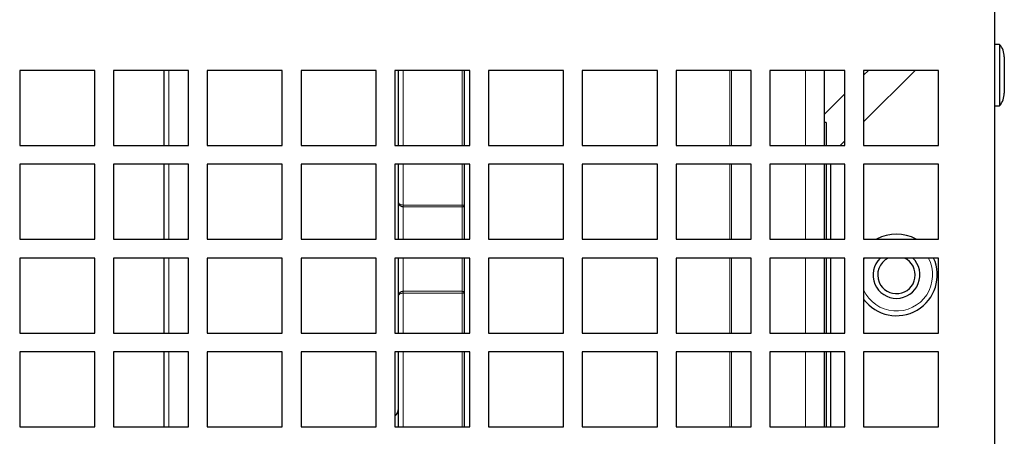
# Paper-space layout 'Blatt5' of a CAD drawing. Header units: millimetres. Extents: x 5 to 418, y 2 to 292.
# Tile 20 of 29: x 237 to 290, y 188 to 211. Entities that reach past the tile are written whole.
import ezdxf

# ---------------------------------------------------------------- set-up
doc = ezdxf.new("R2010")
doc.units = ezdxf.units.MM

psp = doc.layouts.new('Blatt5')

# ---------------------------------------------------------------- linework, layer by layer
at = {"color": 7, "linetype": 'Continuous', "lineweight": 25}
for p, q in [((289.4302, 175.3808), (289.4302, 211.1308)), ((289.6802, 209.2633), (289.4302, 209.2633)), ((289.6802, 209.2633), (289.6802, 205.9983)), ((289.9302, 208.6019), (289.9302, 206.6597)), ((237.4302, 207.8808), (237.4302, 203.8808)), ((241.4302, 207.8808), (237.4302, 207.8808)), ((241.4302, 203.8808), (241.4302, 207.8808)), ((242.4302, 207.8808), (242.4302, 203.8808)), ((246.4302, 207.8808), (242.4302, 207.8808)), ((245.1302, 203.8808), (245.1302, 207.8808)), ((246.4302, 203.8808), (246.4302, 207.8808)), ((247.4302, 207.8808), (247.4302, 203.8808)), ((251.4302, 207.8808), (247.4302, 207.8808)), ((251.4302, 203.8808), (251.4302, 207.8808)), ((252.4302, 207.8808), (252.4302, 203.8808)), ((256.4302, 207.8808), (252.4302, 207.8808)), ((256.4302, 203.8808), (256.4302, 207.8808)), ((257.4302, 207.8808), (257.4302, 203.8808)), ((261.4302, 207.8808), (257.4302, 207.8808)), ((257.6302, 207.8424), (257.6302, 207.8808)), ((257.6302, 203.8808), (257.6302, 207.8424)), ((261.1302, 207.8808), (261.1302, 203.8808)), ((261.4302, 203.8808), (261.4302, 207.8808)), ((262.4302, 207.8808), (262.4302, 203.8808)), ((266.4302, 207.8808), (262.4302, 207.8808)), ((266.4302, 203.8808), (266.4302, 207.8808)), ((267.4302, 207.8808), (267.4302, 203.8808)), ((271.4302, 207.8808), (267.4302, 207.8808)), ((271.4302, 203.8808), (271.4302, 207.8808)), ((272.4302, 207.8808), (272.4302, 203.8808)), ((276.4302, 207.8808), (272.4302, 207.8808)), ((276.4302, 203.8808), (276.4302, 207.8808)), ((277.4302, 207.8808), (277.4302, 203.8808)), ((281.4302, 207.8808), (277.4302, 207.8808)), ((280.3302, 207.8808), (280.3302, 203.8808)), ((281.4302, 203.8808), (281.4302, 207.8808)), ((282.4302, 207.8808), (282.4302, 203.8808)), ((286.4302, 207.8808), (282.4302, 207.8808)), ((282.6802, 207.8808), (282.4302, 207.6308)), ((282.4302, 205.1308), (285.1802, 207.8808)), ((286.4302, 203.8808), (286.4302, 207.8808)), ((281.4302, 206.6308), (280.3302, 205.5308)), ((289.4302, 205.9983), (289.6802, 205.9983)), ((280.4302, 205.1058), (280.3302, 205.1058)), ((280.4302, 205.1058), (280.4302, 203.8808)), ((237.4302, 203.8808), (241.4302, 203.8808)), ((242.4302, 203.8808), (246.4302, 203.8808)), ((247.4302, 203.8808), (251.4302, 203.8808)), ((252.4302, 203.8808), (256.4302, 203.8808)), ((257.4302, 203.8808), (261.4302, 203.8808)), ((262.4302, 203.8808), (266.4302, 203.8808)), ((267.4302, 203.8808), (271.4302, 203.8808)), ((272.4302, 203.8808), (276.4302, 203.8808)), ((277.4302, 203.8808), (281.4302, 203.8808)), ((281.1802, 203.8808), (281.4302, 204.1308)), ((282.4302, 203.8808), (286.4302, 203.8808)), ((237.4302, 202.8808), (237.4302, 198.8808)), ((241.4302, 202.8808), (237.4302, 202.8808)), ((241.4302, 198.8808), (241.4302, 202.8808)), ((242.4302, 202.8808), (242.4302, 198.8808)), ((246.4302, 202.8808), (242.4302, 202.8808)), ((245.1302, 198.8808), (245.1302, 202.8808)), ((246.4302, 198.8808), (246.4302, 202.8808)), ((247.4302, 202.8808), (247.4302, 198.8808)), ((251.4302, 202.8808), (247.4302, 202.8808)), ((251.4302, 198.8808), (251.4302, 202.8808)), ((252.4302, 202.8808), (252.4302, 198.8808)), ((256.4302, 202.8808), (252.4302, 202.8808)), ((256.4302, 198.8808), (256.4302, 202.8808)), ((257.4302, 202.8808), (257.4302, 198.8808)), ((261.4302, 202.8808), (257.4302, 202.8808)), ((257.6302, 200.8419), (257.6302, 202.8808)), ((261.1302, 202.8808), (261.1302, 200.7034)), ((261.4302, 198.8808), (261.4302, 202.8808)), ((262.4302, 202.8808), (262.4302, 198.8808)), ((266.4302, 202.8808), (262.4302, 202.8808)), ((266.4302, 198.8808), (266.4302, 202.8808)), ((267.4302, 202.8808), (267.4302, 198.8808)), ((271.4302, 202.8808), (267.4302, 202.8808)), ((271.4302, 198.8808), (271.4302, 202.8808)), ((272.4302, 202.8808), (272.4302, 198.8808)), ((276.4302, 202.8808), (272.4302, 202.8808)), ((276.4302, 198.8808), (276.4302, 202.8808)), ((277.4302, 202.8808), (277.4302, 198.8808)), ((281.4302, 202.8808), (277.4302, 202.8808)), ((280.3302, 202.8808), (280.3302, 198.8808)), ((280.4302, 202.8808), (280.4302, 198.8808)), ((280.6802, 198.8808), (280.6802, 202.8808)), ((281.4302, 198.8808), (281.4302, 202.8808)), ((282.4302, 202.8808), (282.4302, 198.8808)), ((286.4302, 202.8808), (282.4302, 202.8808)), ((286.4302, 198.8808), (286.4302, 202.8808)), ((257.6302, 198.8808), (257.6302, 200.8419)), ((261.1302, 200.7034), (261.1302, 198.8808)), ((237.4302, 198.8808), (241.4302, 198.8808)), ((242.4302, 198.8808), (246.4302, 198.8808)), ((247.4302, 198.8808), (251.4302, 198.8808)), ((252.4302, 198.8808), (256.4302, 198.8808)), ((257.4302, 198.8808), (261.4302, 198.8808)), ((262.4302, 198.8808), (266.4302, 198.8808)), ((267.4302, 198.8808), (271.4302, 198.8808)), ((272.4302, 198.8808), (276.4302, 198.8808)), ((277.4302, 198.8808), (281.4302, 198.8808)), ((282.4302, 198.8808), (286.4302, 198.8808)), ((237.4302, 197.8808), (237.4302, 193.8808)), ((241.4302, 197.8808), (237.4302, 197.8808)), ((241.4302, 193.8808), (241.4302, 197.8808)), ((242.4302, 197.8808), (242.4302, 193.8808)), ((246.4302, 197.8808), (242.4302, 197.8808)), ((245.1302, 193.8808), (245.1302, 197.8808)), ((246.4302, 193.8808), (246.4302, 197.8808)), ((247.4302, 197.8808), (247.4302, 193.8808)), ((251.4302, 197.8808), (247.4302, 197.8808)), ((251.4302, 193.8808), (251.4302, 197.8808)), ((252.4302, 197.8808), (252.4302, 193.8808)), ((256.4302, 197.8808), (252.4302, 197.8808)), ((256.4302, 193.8808), (256.4302, 197.8808)), ((257.4302, 197.8808), (257.4302, 193.8808)), ((261.4302, 197.8808), (257.4302, 197.8808)), ((257.6302, 195.8697), (257.6302, 197.8808)), ((261.1302, 197.8808), (261.1302, 196.0082)), ((261.4302, 193.8808), (261.4302, 197.8808)), ((262.4302, 197.8808), (262.4302, 193.8808)), ((266.4302, 197.8808), (262.4302, 197.8808)), ((266.4302, 193.8808), (266.4302, 197.8808)), ((267.4302, 197.8808), (267.4302, 193.8808)), ((271.4302, 197.8808), (267.4302, 197.8808)), ((271.4302, 193.8808), (271.4302, 197.8808)), ((272.4302, 197.8808), (272.4302, 193.8808)), ((276.4302, 197.8808), (272.4302, 197.8808)), ((276.4302, 193.8808), (276.4302, 197.8808)), ((277.4302, 197.8808), (277.4302, 193.8808)), ((281.4302, 197.8808), (277.4302, 197.8808)), ((280.3302, 197.8808), (280.3302, 193.8808)), ((280.4302, 197.8808), (280.4302, 193.8808)), ((280.6802, 193.8808), (280.6802, 197.8808)), ((281.4302, 193.8808), (281.4302, 197.8808)), ((282.4302, 197.8808), (282.4302, 193.8808)), ((286.4302, 197.8808), (282.4302, 197.8808)), ((286.4302, 193.8808), (286.4302, 197.8808)), ((257.6302, 193.8808), (257.6302, 195.8697)), ((261.1302, 196.0082), (261.1302, 193.8808)), ((237.4302, 193.8808), (241.4302, 193.8808)), ((242.4302, 193.8808), (246.4302, 193.8808)), ((247.4302, 193.8808), (251.4302, 193.8808)), ((252.4302, 193.8808), (256.4302, 193.8808)), ((257.4302, 193.8808), (261.4302, 193.8808)), ((262.4302, 193.8808), (266.4302, 193.8808)), ((267.4302, 193.8808), (271.4302, 193.8808)), ((272.4302, 193.8808), (276.4302, 193.8808)), ((277.4302, 193.8808), (281.4302, 193.8808)), ((282.4302, 193.8808), (286.4302, 193.8808)), ((237.4302, 192.8808), (237.4302, 188.8808)), ((241.4302, 192.8808), (237.4302, 192.8808)), ((241.4302, 188.8808), (241.4302, 192.8808)), ((242.4302, 192.8808), (242.4302, 188.8808)), ((246.4302, 192.8808), (242.4302, 192.8808)), ((245.1302, 188.8808), (245.1302, 192.8808)), ((246.4302, 188.8808), (246.4302, 192.8808)), ((247.4302, 192.8808), (247.4302, 188.8808)), ((251.4302, 192.8808), (247.4302, 192.8808)), ((251.4302, 188.8808), (251.4302, 192.8808)), ((252.4302, 192.8808), (252.4302, 188.8808)), ((256.4302, 192.8808), (252.4302, 192.8808)), ((256.4302, 188.8808), (256.4302, 192.8808)), ((257.4302, 192.8808), (257.4302, 188.8808)), ((261.4302, 192.8808), (257.4302, 192.8808)), ((257.6302, 188.8808), (257.6302, 192.8808)), ((261.1302, 192.8808), (261.1302, 188.8808)), ((261.4302, 188.8808), (261.4302, 192.8808)), ((262.4302, 192.8808), (262.4302, 188.8808)), ((266.4302, 192.8808), (262.4302, 192.8808)), ((266.4302, 188.8808), (266.4302, 192.8808)), ((267.4302, 192.8808), (267.4302, 188.8808)), ((271.4302, 192.8808), (267.4302, 192.8808)), ((271.4302, 188.8808), (271.4302, 192.8808)), ((272.4302, 192.8808), (272.4302, 188.8808)), ((276.4302, 192.8808), (272.4302, 192.8808)), ((276.4302, 188.8808), (276.4302, 192.8808)), ((277.4302, 192.8808), (277.4302, 188.8808)), ((281.4302, 192.8808), (277.4302, 192.8808)), ((280.3302, 192.8808), (280.3302, 188.8808)), ((280.4302, 192.8808), (280.4302, 191.1058)), ((280.6802, 188.8808), (280.6802, 192.8808)), ((281.4302, 188.8808), (281.4302, 192.8808)), ((282.4302, 192.8808), (282.4302, 188.8808)), ((286.4302, 192.8808), (282.4302, 192.8808)), ((286.4302, 188.8808), (286.4302, 192.8808)), ((280.4302, 191.1058), (280.4302, 188.8808)), ((237.4302, 188.8808), (241.4302, 188.8808)), ((242.4302, 188.8808), (246.4302, 188.8808)), ((247.4302, 188.8808), (251.4302, 188.8808)), ((252.4302, 188.8808), (256.4302, 188.8808)), ((257.4302, 188.8808), (261.4302, 188.8808)), ((262.4302, 188.8808), (266.4302, 188.8808)), ((267.4302, 188.8808), (271.4302, 188.8808)), ((272.4302, 188.8808), (276.4302, 188.8808)), ((277.4302, 188.8808), (281.4302, 188.8808)), ((282.4302, 188.8808), (286.4302, 188.8808))]:
    psp.add_line(p, q, dxfattribs=at)
at = {"color": 7, "linetype": 'Continuous', "lineweight": 18}
for p, q in [((245.3781, 207.8808), (245.3781, 203.8808)), ((257.8802, 207.8808), (257.8802, 203.8808)), ((261.0302, 203.8808), (261.0302, 207.8808)), ((275.2971, 203.8808), (275.2971, 207.8808)), ((275.39, 207.8808), (275.39, 203.8808)), ((279.3302, 203.8808), (279.3302, 207.8808)), ((245.3781, 202.8808), (245.3781, 198.8808)), ((257.8802, 202.8808), (257.8802, 200.7034)), ((261.0302, 200.7034), (261.0302, 202.8808)), ((275.2971, 198.8808), (275.2971, 202.8808)), ((275.39, 202.8808), (275.39, 198.8808)), ((279.3302, 198.8808), (279.3302, 202.8808)), ((257.8802, 200.7034), (257.8802, 200.6035)), ((257.8802, 200.7034), (261.0302, 200.7034)), ((261.0302, 200.6035), (257.8802, 200.6035)), ((257.8802, 200.6035), (257.8802, 198.8808)), ((261.0302, 200.7034), (261.0302, 200.6035)), ((261.1302, 200.7034), (261.0302, 200.7034)), ((261.0302, 198.8808), (261.0302, 200.6035)), ((245.3781, 197.8808), (245.3781, 193.8808)), ((257.8802, 197.8808), (257.8802, 196.1081)), ((261.0302, 196.1081), (261.0302, 197.8808)), ((275.2971, 193.8808), (275.2971, 197.8808)), ((275.39, 197.8808), (275.39, 193.8808)), ((279.3302, 193.8808), (279.3302, 197.8808)), ((282.475, 197.874), (282.4302, 197.7828)), ((257.8802, 196.0082), (257.8802, 196.1081)), ((257.8802, 196.1081), (261.0302, 196.1081)), ((257.8802, 196.0082), (257.8802, 193.8808)), ((261.0302, 196.0082), (257.8802, 196.0082)), ((261.0302, 196.0082), (261.0302, 196.1081)), ((261.0302, 193.8808), (261.0302, 196.0082)), ((261.0302, 196.0082), (261.1302, 196.0082)), ((245.3781, 192.8808), (245.3781, 188.8808)), ((257.8802, 192.8808), (257.8802, 188.8808)), ((261.0302, 188.8808), (261.0302, 192.8808)), ((275.2971, 191.1058), (275.2971, 192.8808)), ((275.39, 192.8808), (275.39, 191.1058)), ((279.3302, 188.8808), (279.3302, 192.8808)), ((275.2971, 188.8808), (275.2971, 191.1058)), ((275.39, 191.1058), (275.39, 188.8808))]:
    psp.add_line(p, q, dxfattribs=at)
at = {"color": 7, "linetype": 'Continuous', "lineweight": 18, "flags": 128}
psp.add_lwpolyline([(284.4895, 198.8808), (283.9006, 198.8854), (283.871, 198.8808)], dxfattribs=at)
at = {"color": 7, "linetype": 'Continuous', "lineweight": 25}
for centre, radius, start, end in [((288.9302, 208.6019), 1, 0, 41.40962), ((288.9302, 206.6597), 1, 318.59038, 360), ((284.1802, 196.9808), 2.175, 60.87539, 119.12461), ((284.1802, 196.9808), 2.175, 216.42858, 24.44334), ((284.1802, 196.9808), 1.25, 133.94552, 203.16189), ((284.1802, 196.9808), 1.25, 203.16189, 46.05448), ((284.1802, 196.9808), 1, 115.84193, 203.16189), ((284.1802, 196.9808), 1, 203.16189, 64.15807), ((257.1302, 189.8558), 0.5, 306.8699, 360)]:
    psp.add_arc(centre, radius, start, end, dxfattribs=at)
at = {"color": 7, "linetype": 'Continuous', "lineweight": 18}
for centre, radius, start, end in [((261.0303, 200.7035), 0.0999, 269.9675, 359.96746), ((284.1802, 196.9808), 1.925, 204.61998, 27.87424), ((261.0303, 196.0081), 0.0999, 0.03254, 90.0325)]:
    psp.add_arc(centre, radius, start, end, dxfattribs=at)
at = {"color": 7, "linetype": 'Continuous', "lineweight": 25}
for points, knots in [([(257.8802, 200.6035), (257.8729, 200.6037), (257.8404, 200.6046), (257.7849, 200.6183), (257.7332, 200.6477), (257.6841, 200.6906), (257.6503, 200.741), (257.6348, 200.7924), (257.6312, 200.8196), (257.6304, 200.8315), (257.6303, 200.837), (257.6302, 200.8399), (257.6302, 200.8413), (257.6302, 200.8419)], [0, 0, 0, 0, 0.052673, 0.2331393, 0.4036718, 0.4927582, 0.7380953, 0.8847045, 0.9465417, 0.974951, 0.9882307, 0.9946081, 1, 1, 1, 1]), ([(257.6302, 195.8697), (257.6302, 195.8704), (257.6302, 195.8717), (257.6303, 195.8746), (257.6304, 195.8801), (257.6312, 195.892), (257.6348, 195.9192), (257.6503, 195.9706), (257.6841, 196.021), (257.7332, 196.0639), (257.7849, 196.0933), (257.8404, 196.107), (257.8729, 196.1079), (257.8802, 196.1081)], [0, 0, 0, 0, 0.0053919, 0.0117693, 0.025049, 0.0534583, 0.1152955, 0.2619047, 0.5072418, 0.5963282, 0.7668607, 0.947327, 1, 1, 1, 1])]:
    psp.add_open_spline(points, degree=3, knots=knots, dxfattribs=at)
at = {"color": 7, "linetype": 'Continuous', "lineweight": 18}
for points, knots in [([(257.6302, 200.8419), (257.6302, 200.8415), (257.6302, 200.8407), (257.6303, 200.839), (257.6305, 200.8357), (257.6312, 200.8288), (257.6349, 200.8131), (257.6505, 200.7836), (257.6841, 200.7544), (257.7332, 200.7294), (257.7849, 200.7121), (257.8403, 200.704), (257.8729, 200.7035), (257.8802, 200.7034)], [0, 0, 0, 0, 0.0053776, 0.0121227, 0.0257575, 0.0547751, 0.1172484, 0.2617221, 0.5074932, 0.5967263, 0.7673226, 0.9474626, 1, 1, 1, 1]), ([(257.8802, 196.0082), (257.8729, 196.0081), (257.8403, 196.0076), (257.7849, 195.9995), (257.7332, 195.9822), (257.6841, 195.9572), (257.6505, 195.928), (257.6349, 195.8985), (257.6312, 195.8828), (257.6305, 195.8759), (257.6303, 195.8726), (257.6302, 195.8709), (257.6302, 195.8701), (257.6302, 195.8697)], [0, 0, 0, 0, 0.0525374, 0.2326774, 0.4032737, 0.4925068, 0.7382779, 0.8827516, 0.9452249, 0.9742425, 0.9878773, 0.9946224, 1, 1, 1, 1])]:
    psp.add_open_spline(points, degree=3, knots=knots, dxfattribs=at)

doc.saveas('drawing.dxf')
